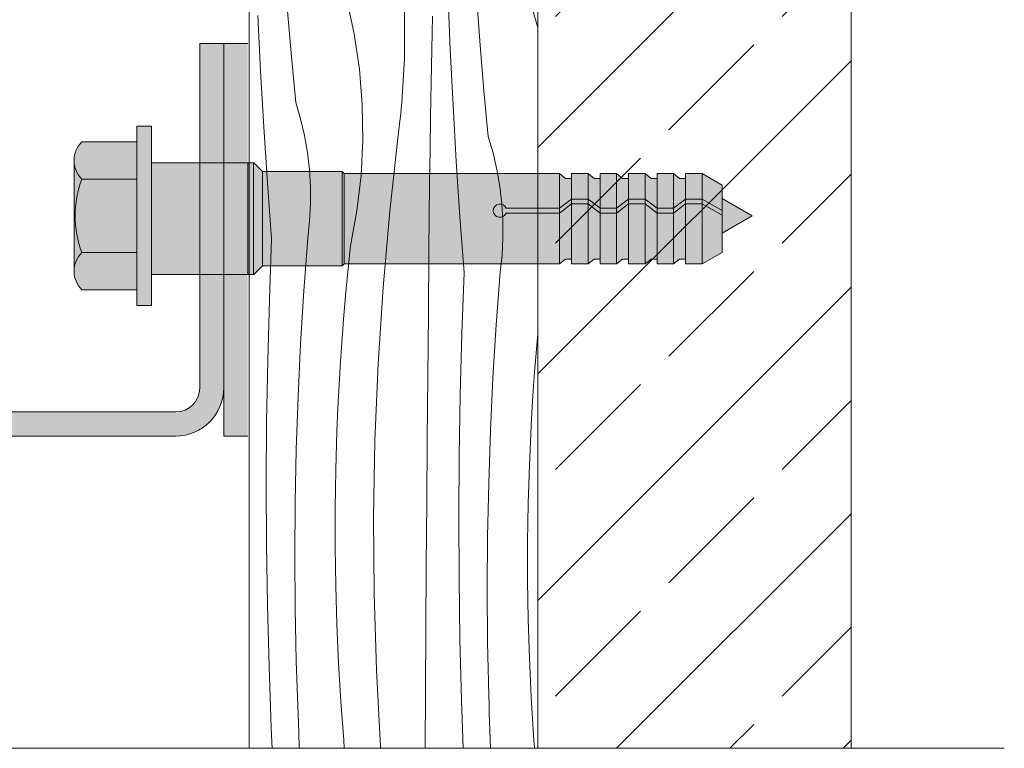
# Model space of a CAD drawing. Header units: millimetres. Extents: x -7814 to 55813, y 465 to 25965.
# Tile 99 of 112: x 52085 to 52700, y 18265 to 18720. Entities that reach past the tile are written whole.
import ezdxf

# ---------------------------------------------------------------- set-up
doc = ezdxf.new("R2010")
doc.units = ezdxf.units.MM
for name, color, linetype, lineweight in [('2D - Ogolne2', 251, 'Continuous', 15), ('2D Drafting - General102', 254, 'Continuous', 13), ('2D Drafting - General121', 255, 'Continuous', 0), ('2D Drafting - General2', 251, 'Continuous', 15), ('2D Drafting - General81', 251, 'Continuous', 20), ('2D Drafting - General82', 9, 'Continuous', 20)]:
    doc.layers.add(name, color=color, linetype=linetype, lineweight=lineweight)

# ---------------------------------------------------------------- blocks, each defined once
blk = doc.blocks.new('*X30')
at = {"layer": '2D Drafting - General81', "linetype": 'Continuous'}
for p, q in [((-49516.82362623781, 65502.65855333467), (-49521.45997207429, 65524.34790272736)), ((-49456.94247690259, 65493.01985284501), (-49458.38830671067, 65527.90169964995)), ((-49438.36555288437, 65495.6509855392), (-49440.3980095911, 65524.15861498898)), ((-49402.37453094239, 65506.64991851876), (-49407.42838290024, 65524.5188865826)), ((-49556.06340465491, 65488.34060984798), (-49558.43331413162, 65516.82217136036)), ((-49485.44459425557, 65517.78816952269), (-49485.39392993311, 65494.26863985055)), ((-49575.27725727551, 65479.3222784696), (-49577.01023814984, 65514.19103866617)), ((-49468.49083422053, 65492.84667714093), (-49468.08113907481, 65513.73742676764)), ((-49513.60671094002, 65480.71373536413), (-49516.82362623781, 65502.65855333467)), ((-49485.57573222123, 65487.39978183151), (-49485.39392993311, 65494.26863985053)), ((-49468.86693542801, 65471.95529571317), (-49468.49083422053, 65492.84667714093)), ((-49455.20949602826, 65458.15109264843), (-49456.94247690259, 65493.01985284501)), ((-49435.99564340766, 65467.16942402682), (-49438.36555288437, 65495.6509855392)), ((-49553.35637477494, 65459.8891106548), (-49556.06340465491, 65488.34060984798)), ((-49485.84639304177, 65480.53385106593), (-49485.57573222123, 65487.39978183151)), ((-49573.25724281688, 65444.4689686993), (-49575.27725727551, 65479.3222784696)), ((-49511.82282856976, 65458.60624017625), (-49513.60671094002, 65480.71373536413)), ((-49486.20586708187, 65473.67199701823), (-49485.84639304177, 65480.53385106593)), ((-49486.65409415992, 65466.81536847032), (-49486.20586708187, 65473.67199701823)), ((-49487.19099923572, 65459.9651133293), (-49486.65409415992, 65466.81536847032)), ((-49469.2094417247, 65451.06333650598), (-49468.86693542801, 65471.95529571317)), ((-49433.28861352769, 65438.71792483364), (-49435.99564340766, 65467.16942402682)), ((-49550.31843460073, 65449.60293955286), (-49553.35637477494, 65459.8891106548)), ((-49511.47952208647, 65436.42954699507), (-49511.82282856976, 65458.60624017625)), ((-49487.8164924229, 65453.12237843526), (-49487.19099923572, 65459.9651133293)), ((-49453.18948156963, 65423.29778287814), (-49455.20949602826, 65458.15109264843)), ((-49547.86960367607, 65439.16083135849), (-49550.31843460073, 65449.60293955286)), ((-49488.53046900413, 65446.28830936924), (-49487.8164924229, 65453.12237843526)), ((-49469.51835222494, 65430.17085354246), (-49469.2094417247, 65451.06333650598)), ((-49570.9503317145, 65409.63347212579), (-49573.25724281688, 65444.4689686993)), ((-49489.33280944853, 65439.46405026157), (-49488.53046900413, 65446.28830936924)), ((-49546.01778757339, 65428.59649637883), (-49547.86960367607, 65439.16083135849)), ((-49512.57824312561, 65414.27742764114), (-49511.47952208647, 65436.42954699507)), ((-49494.66371015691, 65391.94407943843), (-49489.33280944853, 65439.46405026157)), ((-49430.25067335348, 65428.4317537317), (-49433.28861352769, 65438.71792483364)), ((-49469.79366612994, 65409.27790084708), (-49469.51835222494, 65430.17085354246)), ((-49544.76896451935, 65417.94403950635), (-49546.01778757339, 65428.59649637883)), ((-49427.80184242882, 65417.98964553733), (-49430.25067335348, 65428.4317537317)), ((-49544.12716609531, 65407.23785011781), (-49544.76896451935, 65417.94403950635)), ((-49450.88257046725, 65388.46228630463), (-49453.18948156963, 65423.29778287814)), ((-49425.95002632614, 65407.42531055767), (-49427.80184242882, 65417.98964553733)), ((-49515.11434586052, 65392.24355002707), (-49512.57824312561, 65414.27742764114)), ((-49568.35668035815, 65374.81815031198), (-49570.9503317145, 65409.63347212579)), ((-49544.09446422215, 65396.51249105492), (-49544.12716609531, 65407.23785011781)), ((-49470.03538272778, 65388.38453244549), (-49469.79366612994, 65409.27790084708)), ((-49424.70120327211, 65396.77285368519), (-49425.95002632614, 65407.42531055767)), ((-49544.67096447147, 65385.80258704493), (-49544.09446422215, 65396.51249105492)), ((-49424.05940484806, 65386.06666429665), (-49424.70120327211, 65396.77285368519)), ((-49519.07710664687, 65370.42108209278), (-49515.11434586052, 65392.24355002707)), ((-49498.87282842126, 65344.31163825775), (-49494.66371015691, 65391.94407943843)), ((-49470.24350139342, 65367.49080236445), (-49470.03538272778, 65388.38453244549)), ((-49448.2889191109, 65353.64696449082), (-49450.88257046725, 65388.46228630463)), ((-49545.8548057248, 65375.1427129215), (-49544.67096447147, 65385.80258704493)), ((-49424.0267029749, 65375.34130523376), (-49424.05940484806, 65386.06666429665)), ((-49569.79879534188, 65336.68842865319), (-49568.35668035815, 65374.81815031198)), ((-49548.31819802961, 65342.188469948), (-49545.8548057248, 65375.1427129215)), ((-49424.60320322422, 65364.63140122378), (-49424.0267029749, 65375.34130523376)), ((-49520.60428890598, 65355.99249854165), (-49519.07710664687, 65370.42108209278)), ((-49470.59678699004, 65328.14707991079), (-49470.24350139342, 65367.49080236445)), ((-49425.78704447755, 65353.97152710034), (-49424.60320322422, 65364.63140122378)), ((-49522.00109276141, 65341.55071028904), (-49520.60428890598, 65355.99249854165)), ((-49449.73103409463, 65315.51724283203), (-49448.2889191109, 65353.64696449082)), ((-49428.25043678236, 65321.01728412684), (-49425.78704447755, 65353.97152710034)), ((-49501.95782449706, 65296.5932044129), (-49498.87282842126, 65344.31163825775)), ((-49550.33259215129, 65309.20373638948), (-49548.31819802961, 65342.188469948)), ((-49523.26740426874, 65327.09689542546), (-49522.00109276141, 65341.55071028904)), ((-49570.83781358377, 65298.54559432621), (-49569.79879534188, 65336.68842865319)), ((-49524.40312012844, 65312.63223302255), (-49523.26740426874, 65327.09689542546)), ((-49470.93612605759, 65288.80323469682), (-49470.59678699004, 65328.14707991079)), ((-49430.26483090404, 65288.03255056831), (-49428.25043678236, 65321.01728412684)), ((-49450.77005233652, 65277.37440850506), (-49449.73103409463, 65315.51724283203)), ((-49403.19964302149, 65305.92570960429), (-49402.37453094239, 65315.34362704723)), ((-49551.89761450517, 65276.19462951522), (-49550.33259215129, 65309.20373638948)), ((-49525.40814769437, 65298.15790303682), (-49524.40312012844, 65312.63223302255)), ((-49404.33535888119, 65291.4610472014), (-49403.19964302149, 65305.92570960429)), ((-49571.473619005, 65260.39390863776), (-49570.83781358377, 65298.54559432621)), ((-49526.28240498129, 65283.67508621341), (-49525.40814769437, 65298.15790303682)), ((-49503.91698351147, 65248.81530339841), (-49501.95782449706, 65296.5932044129)), ((-49471.26151855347, 65249.4592716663), (-49470.93612605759, 65288.80323469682)), ((-49405.34038644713, 65276.98671721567), (-49404.33535888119, 65291.4610472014)), ((-49527.02582067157, 65269.18496398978), (-49526.28240498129, 65283.67508621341)), ((-49431.82985325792, 65255.02344369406), (-49430.26483090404, 65288.03255056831)), ((-49553.01297484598, 65243.16727111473), (-49551.89761450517, 65276.19462951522)), ((-49451.40585775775, 65239.22272281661), (-49450.77005233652, 65277.37440850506)), ((-49406.21464373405, 65262.50390039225), (-49405.34038644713, 65276.98671721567)), ((-49527.63833412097, 65254.68871839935), (-49527.02582067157, 65269.18496398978)), ((-49571.70614057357, 65222.23763388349), (-49571.473619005, 65260.39390863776)), ((-49406.95805942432, 65248.01377816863), (-49406.21464373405, 65262.50390039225)), ((-49528.36740492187, 65230.55144229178), (-49527.63833412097, 65254.68871839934)), ((-49432.94521359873, 65221.99608529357), (-49431.82985325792, 65255.02344369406)), ((-49504.74921641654, 65201.00449376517), (-49503.91698351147, 65248.81530339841)), ((-49471.57296443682, 65210.11519576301), (-49471.26151855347, 65249.4592716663)), ((-49407.57057287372, 65233.51753257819), (-49406.95805942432, 65248.01377816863)), ((-49553.67846632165, 65210.12778636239), (-49553.01297484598, 65243.16727111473)), ((-49451.63837932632, 65201.06644806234), (-49451.40585775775, 65239.22272281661)), ((-49408.29964367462, 65209.38025647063), (-49407.57057287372, 65233.51753257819)), ((-49528.73356747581, 65206.4059340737), (-49528.36740492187, 65230.55144229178)), ((-49571.53535231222, 65184.08103287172), (-49571.70614057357, 65222.23763388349)), ((-49433.61070507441, 65188.95660054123), (-49432.94521359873, 65221.99608529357)), ((-49553.89396551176, 65177.08230268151), (-49553.67846632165, 65210.12778636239)), ((-49471.87046366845, 65170.77101193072), (-49471.57296443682, 65210.11519576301)), ((-49408.66580622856, 65185.23474825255), (-49408.29964367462, 65209.38025647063)), ((-49528.73673904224, 65182.25764982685), (-49528.73356747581, 65206.4059340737)), ((-49504.45406059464, 65153.18735235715), (-49504.74921641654, 65201.00449376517)), ((-49451.46759106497, 65162.90984705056), (-49451.63837932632, 65201.06644806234)), ((-49570.96127330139, 65145.92836844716), (-49571.53535231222, 65184.08103287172)), ((-49433.82620426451, 65155.91111686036), (-49433.61070507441, 65188.95660054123)), ((-49408.66897779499, 65161.0864640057), (-49408.66580622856, 65185.23474825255)), ((-49528.37691890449, 65158.11204626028), (-49528.73673904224, 65182.25764982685)), ((-49553.65943245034, 65144.03694860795), (-49553.89396551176, 65177.08230268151)), ((-49472.15401621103, 65131.4267251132), (-49471.87046366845, 65170.77101193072)), ((-49450.89351205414, 65124.757182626), (-49451.46759106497, 65162.90984705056)), ((-49408.30915765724, 65136.94086043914), (-49408.66897779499, 65161.0864640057)), ((-49527.65418836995, 65133.9745794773), (-49528.37691890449, 65158.11204626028)), ((-49433.59167120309, 65122.86576278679), (-49433.82620426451, 65155.91111686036)), ((-49503.03168011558, 65105.39045953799), (-49504.45406059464, 65153.18735235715)), ((-49569.98396767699, 65107.7839030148), (-49570.96127330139, 65145.92836844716)), ((-49552.97491063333, 65110.99785265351), (-49553.65943245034, 65144.03694860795)), ((-49407.5864271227, 65112.80339365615), (-49408.30915765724, 65136.94086043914)), ((-49526.56871075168, 65109.85070374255), (-49527.65418836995, 65133.9745794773)), ((-49472.4236220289, 65092.08234025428), (-49472.15401621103, 65131.4267251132)), ((-49449.91620642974, 65086.61271719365), (-49450.89351205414, 65124.757182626)), ((-49432.90714938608, 65089.82666683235), (-49433.59167120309, 65122.86576278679)), ((-49552.81575088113, 65105.44771061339), (-49552.97491063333, 65110.99785265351)), ((-49406.50094950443, 65088.67951792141), (-49407.5864271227, 65112.80339365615)), ((-49568.60354462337, 65069.65189806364), (-49569.98396767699, 65107.7839030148)), ((-49552.64389202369, 65099.89794728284), (-49552.81575088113, 65105.44771061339)), ((-49525.1207313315, 65085.74587024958), (-49526.56871075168, 65109.85070374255)), ((-49500.4828656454, 65057.64038441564), (-49503.03168011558, 65105.39045953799)), ((-49552.45933496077, 65094.34859171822), (-49552.64389202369, 65099.89794728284)), ((-49552.26208065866, 65088.79967297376), (-49552.45933496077, 65094.34859171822)), ((-49472.65412599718, 65056.60908800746), (-49472.4236220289, 65092.08234025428)), ((-49552.05213015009, 65083.25122010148), (-49552.26208065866, 65088.79967297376)), ((-49523.31057730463, 65061.665525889), (-49525.1207313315, 65085.74587024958)), ((-49448.83004005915, 65056.60908800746), (-49449.91620642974, 65086.61271719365)), ((-49432.74798963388, 65084.27652479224), (-49432.90714938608, 65089.82666683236)), ((-49405.05297008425, 65064.57468442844), (-49406.50094950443, 65088.67951792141)), ((-49551.8294845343, 65077.70326215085), (-49552.05213015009, 65083.25122010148)), ((-49432.57613077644, 65078.72676146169), (-49432.74798963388, 65084.27652479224)), ((-49551.59414497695, 65072.15582816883), (-49551.8294845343, 65077.70326215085)), ((-49432.39157371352, 65073.17740589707), (-49432.57613077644, 65078.72676146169)), ((-49568.40654466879, 65064.97736136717), (-49568.60354462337, 65069.65189806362)), ((-49551.34611271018, 65066.60894719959), (-49551.59414497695, 65072.15582816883)), ((-49432.19431941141, 65067.62848715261), (-49432.39157371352, 65073.17740589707)), ((-49431.98436890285, 65062.08003428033), (-49432.19431941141, 65067.62848715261)), ((-49568.20348654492, 65060.30308391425), (-49568.40654466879, 65064.97736136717)), ((-49551.22648892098, 65056.60908800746), (-49551.34611271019, 65066.60894719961)), ((-49523.20931246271, 65056.60908800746), (-49523.31057730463, 65061.665525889)), ((-49431.76481384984, 65056.60908800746), (-49431.98436890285, 65062.08003428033)), ((-49404.4541847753, 65056.60908800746), (-49405.05297008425, 65064.57468442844)), ((-49568.03821659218, 65056.60908800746), (-49568.20348654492, 65060.30308391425)), ((-49500.4828656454, 65057.64038441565), (-49500.15001067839, 65056.60908800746))]:
    blk.add_line(p, q, dxfattribs=at)
blk = doc.blocks.new('Wype_nienie_125')
at = {"layer": '2D Drafting - General2', "linetype": 'Continuous'}
for p, q in [((-49582.37453094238, 65968.52347304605), (-49582.37453094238, 65056.60908800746)), ((-49402.37453094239, 65056.60908800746), (-49402.37453094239, 65968.52347304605)), ((-49582.37453094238, 65056.60908800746), (-49402.37453094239, 65056.60908800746))]:
    blk.add_line(p, q, dxfattribs=at)
at = {"layer": '2D Drafting - General81', "linetype": 'Continuous'}
blk.add_blockref('*X30', (0, 0), dxfattribs=at)

msp = doc.modelspace()

# ---------------------------------------------------------------- hatches: boundary and pattern name
at = {"layer": '2D Drafting - General102', "linetype": 'Continuous'}
msp.add_hatch(color=256, dxfattribs=at).paths.add_polyline_path([(52212.54745608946, 18630.8733239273), (52212.54745608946, 18705.37870039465), (52197.54745608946, 18705.37870039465), (52197.54745608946, 18630.8733239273)])
h = msp.add_hatch(color=256, dxfattribs=at)
edge = h.paths.add_edge_path()
edge.add_line((51822.54745608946, 18355.37870039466), (51822.54745608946, 18290.37870039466))
edge.add_arc((51847.54745608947, 18290.37870039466), 25.00000000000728, 180, 269.9999999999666)
edge.add_line((51847.54745608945, 18265.37870039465), (52037.54745608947, 18265.37870039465))
edge.add_arc((52037.54745608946, 18290.37870039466), 25.00000000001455, 270.0000000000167, 360)
edge.add_line((52062.54745608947, 18290.37870039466), (52062.54745608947, 18445.37870039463))
edge.add_arc((52077.54745608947, 18445.37870039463), 15.00000000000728, 90.00000000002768, 180, ccw=False)
edge.add_line((52077.54745608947, 18460.37870039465), (52182.54745608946, 18460.37870039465))
edge.add_arc((52182.54745608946, 18490.37870039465), 30, 270, 360)
edge.add_line((52212.54745608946, 18490.37870039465), (52212.54745608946, 18561.20142671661))
edge.add_line((52212.54745608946, 18561.20142671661), (52197.54745608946, 18561.20142671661))
edge.add_line((52197.54745608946, 18561.20142671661), (52197.54745608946, 18490.37870039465))
edge.add_arc((52182.54745608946, 18490.37870039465), 15, -90, 0, ccw=False)
edge.add_line((52182.54745608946, 18475.37870039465), (52077.54745608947, 18475.37870039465))
edge.add_arc((52077.54745608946, 18445.37870039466), 29.99999999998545, 89.9999999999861, 180)
edge.add_line((52047.54745608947, 18445.37870039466), (52047.54745608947, 18290.37870039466))
edge.add_arc((52037.54745608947, 18290.37870039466), 10, -90, 0, ccw=False)
edge.add_line((52037.54745608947, 18280.37870039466), (51847.54745608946, 18280.37870039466))
edge.add_arc((51847.54745608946, 18290.37870039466), 10, 180, 270, ccw=False)
edge.add_line((51837.54745608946, 18290.37870039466), (51837.54745608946, 18355.37870039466))
edge.add_line((51837.54745608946, 18355.37870039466), (51822.54745608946, 18355.37870039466))
at = {"layer": '2D Drafting - General121', "linetype": 'Continuous'}
for points in [[(52167.54746492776, 18597.87870039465), (52167.54746492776, 18541.959550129), (52158.22760655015, 18541.959550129), (52158.22760655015, 18597.87870039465), (52158.22760655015, 18653.79785066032), (52167.54746492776, 18653.79785066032)], [(52167.54746492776, 18561.20142671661), (52167.54746492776, 18597.87870039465), (52167.54746492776, 18630.8733239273), (52227.54744807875, 18630.8733239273), (52227.54744807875, 18594.95276487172), (52227.54744807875, 18561.20142671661)], [(52227.54744807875, 18561.20142671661), (52167.54746492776, 18561.20142671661), (52167.54746492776, 18597.87870039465), (52167.54746492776, 18630.8733239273), (52227.54744807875, 18630.8733239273), (52227.54744807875, 18594.00302706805)], [(52227.54744807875, 18561.29851182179), (52227.54744807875, 18594.00302715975), (52227.54744807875, 18618.35702331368), (52227.54745637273, 18630.87332363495), (52231.06091350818, 18630.87332467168), (52231.06091350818, 18622.72783454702), (52231.06091350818, 18561.29851182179)], [(52231.06091351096, 18561.29851182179), (52231.06091351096, 18630.87332467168), (52231.23644285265, 18630.87332467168), (52236.64999029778, 18625.45977722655), (52236.64999029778, 18566.71205926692), (52231.23644285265, 18561.29851182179)], [(52236.64999029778, 18566.61497416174), (52236.64999029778, 18625.45977722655), (52286.39230721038, 18625.45977722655), (52286.39230721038, 18566.61497416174)], [(52286.39230721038, 18566.61497416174), (52286.39230721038, 18625.45977722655), (52287.6377787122, 18624.21430572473), (52287.6377787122, 18567.86044566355)], [(52429.49791666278, 18621.25563953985), (52429.49791666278, 18608.30457751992), (52422.05663887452, 18602.5580929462), (52422.05663887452, 18624.21430572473), (52425.79958393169, 18621.25563953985)], [(52439.85324830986, 18624.21430572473), (52439.85324830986, 18608.30457751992), (52429.49791666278, 18608.30457751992), (52429.49791666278, 18624.21430572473)], [(52447.29452609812, 18621.25563953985), (52447.29452609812, 18602.5580929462), (52439.85324830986, 18608.30457751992), (52439.85324830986, 18624.21430572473), (52443.59619336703, 18621.25563953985)], [(52457.64985774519, 18624.21430572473), (52457.64985774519, 18602.5580929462), (52447.29452609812, 18602.5580929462), (52447.29452609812, 18624.21430572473)], [(52457.64985774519, 18602.5580929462), (52457.64985774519, 18624.21430572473), (52461.39280280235, 18621.25563953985), (52465.09113553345, 18621.25563953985), (52465.09113553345, 18608.30457751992)], [(52475.44646718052, 18624.21430572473), (52475.44646718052, 18608.30457751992), (52465.09113553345, 18608.30457751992), (52465.09113553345, 18624.21430572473)], [(52482.88774496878, 18621.25563953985), (52482.88774496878, 18602.5580929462), (52475.44646718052, 18608.30457751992), (52475.44646718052, 18624.21430572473), (52479.18941223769, 18621.25563953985)], [(52493.24307661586, 18624.21430572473), (52493.24307661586, 18602.5580929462), (52482.88774496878, 18602.5580929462), (52482.88774496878, 18624.21430572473)], [(52500.68435440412, 18621.25563953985), (52500.68435440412, 18608.30457751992), (52493.24307661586, 18602.5580929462), (52493.24307661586, 18624.21430572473), (52496.98602167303, 18621.25563953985)], [(52500.68435440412, 18608.30457751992), (52500.68435440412, 18624.21430572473), (52511.03968605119, 18624.21430572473), (52511.03968605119, 18608.30457751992)], [(52523.42001502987, 18601.15679125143), (52511.03968605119, 18608.30457751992), (52511.03968605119, 18624.21430572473), (52523.42001502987, 18617.06651945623)], [(52422.05663887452, 18602.5580929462), (52429.49791666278, 18608.30457751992), (52429.49791666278, 18605.34591133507), (52422.05663887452, 18599.59942676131)], [(52429.49791666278, 18608.30457751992), (52439.85324830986, 18608.30457751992), (52439.85324830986, 18605.34591133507), (52429.49791666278, 18605.34591133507)], [(52447.29452609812, 18599.59942676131), (52439.85324830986, 18605.34591133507), (52439.85324830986, 18608.30457751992), (52447.29452609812, 18602.5580929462)], [(52465.09113553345, 18605.34591133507), (52457.64985774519, 18599.59942676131), (52457.64985774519, 18602.5580929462), (52465.09113553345, 18608.30457751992)], [(52475.44646718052, 18605.34591133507), (52465.09113553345, 18605.34591133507), (52465.09113553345, 18608.30457751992), (52475.44646718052, 18608.30457751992)], [(52482.88774496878, 18599.59942676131), (52475.44646718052, 18605.34591133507), (52475.44646718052, 18608.30457751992), (52482.88774496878, 18602.5580929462)], [(52493.24307661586, 18602.5580929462), (52500.68435440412, 18608.30457751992), (52500.68435440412, 18605.34591133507), (52493.24307661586, 18599.59942676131)], [(52500.68435440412, 18608.30457751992), (52511.03968605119, 18608.30457751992), (52511.03968605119, 18605.34591133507), (52500.68435440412, 18605.34591133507)], [(52523.42001502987, 18598.19812506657), (52511.03968605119, 18605.34591133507), (52511.03968605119, 18608.30457751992), (52523.42001502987, 18601.15679125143)], [(52542.14783964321, 18597.78161528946), (52523.42001502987, 18586.96910070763), (52523.42001502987, 18608.5941298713)], [(52429.49791666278, 18570.81911184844), (52425.79958393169, 18570.81911184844), (52422.05663887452, 18567.86044566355), (52422.05663887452, 18599.59942676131), (52429.49791666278, 18605.34591133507)], [(52429.49791666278, 18567.86044566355), (52429.49791666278, 18605.34591133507), (52439.85324830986, 18605.34591133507), (52439.85324830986, 18567.86044566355)], [(52447.29452609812, 18570.81911184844), (52443.59619336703, 18570.81911184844), (52439.85324830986, 18567.86044566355), (52439.85324830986, 18605.34591133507), (52447.29452609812, 18599.59942676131)], [(52447.29452609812, 18602.5580929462), (52457.64985774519, 18602.5580929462), (52457.64985774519, 18599.59942676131), (52447.29452609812, 18599.59942676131)], [(52465.09113553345, 18570.81911184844), (52461.39280280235, 18570.81911184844), (52457.64985774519, 18567.86044566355), (52457.64985774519, 18599.59942676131), (52465.09113553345, 18605.34591133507)], [(52475.44646718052, 18567.86044566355), (52465.09113553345, 18567.86044566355), (52465.09113553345, 18605.34591133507), (52475.44646718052, 18605.34591133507)], [(52482.88774496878, 18570.81911184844), (52479.18941223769, 18570.81911184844), (52475.44646718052, 18567.86044566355), (52475.44646718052, 18605.34591133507), (52482.88774496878, 18599.59942676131)], [(52482.88774496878, 18602.5580929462), (52493.24307661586, 18602.5580929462), (52493.24307661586, 18599.59942676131), (52482.88774496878, 18599.59942676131)], [(52500.68435440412, 18570.81911184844), (52496.98602167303, 18570.81911184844), (52493.24307661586, 18567.86044566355), (52493.24307661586, 18599.59942676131), (52500.68435440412, 18605.34591133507)], [(52500.68435440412, 18567.86044566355), (52500.68435440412, 18605.34591133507), (52511.03968605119, 18605.34591133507), (52511.03968605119, 18567.86044566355)], [(52523.42001502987, 18575.00823193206), (52511.03968605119, 18567.86044566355), (52511.03968605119, 18605.34591133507), (52523.42001502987, 18598.19812506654)], [(52447.29452609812, 18567.86044566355), (52447.29452609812, 18599.59942676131), (52457.64985774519, 18599.59942676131), (52457.64985774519, 18567.86044566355)], [(52493.24307661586, 18567.86044566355), (52482.88774496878, 18567.86044566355), (52482.88774496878, 18599.59942676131), (52493.24307661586, 18599.59942676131)]]:
    msp.add_hatch(color=256, dxfattribs=at).paths.add_polyline_path(points)
h = msp.add_hatch(color=256, dxfattribs=at)
edge = h.paths.add_edge_path()
edge.add_line((52158.22760655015, 18620.79001890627), (52124.05479249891, 18620.79001890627))
edge.add_arc((52135.49427144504, 18632.43984187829), 16.32727943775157, 134.4780486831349, 225.5219513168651, ccw=False)
edge.add_line((52124.05479249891, 18644.08966485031), (52158.22760655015, 18644.08966485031))
edge.add_line((52158.22760655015, 18644.08966485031), (52158.22760655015, 18620.79001890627))
h = msp.add_hatch(color=256, dxfattribs=at)
edge = h.paths.add_edge_path()
edge.add_arc((52183.36298217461, 18597.87870039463), 63.57979143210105, 179.9999999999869, 201.1220213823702)
edge.add_arc((52135.49427144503, 18563.31755891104), 16.32727943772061, 134.47804868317, 180.0000000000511)
edge.add_line((52119.1669920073, 18563.31755891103), (52119.1669920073, 18632.43984187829))
edge.add_arc((52135.49427144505, 18632.43984187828), 16.32727943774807, 179.999999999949, 225.5219513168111)
edge.add_arc((52183.36298217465, 18597.87870039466), 63.57979143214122, 158.8779786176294, 180.0000000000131)
h = msp.add_hatch(color=256, dxfattribs=at)
edge = h.paths.add_edge_path()
edge.add_line((52158.22760655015, 18574.96738188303), (52124.05479249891, 18574.96738188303))
edge.add_arc((52183.36298217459, 18597.87870039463), 63.57979143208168, 179.9999999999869, 201.1220213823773, ccw=False)
edge.add_arc((52183.36298217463, 18597.87870039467), 63.5797914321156, 158.8779786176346, 180.0000000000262, ccw=False)
edge.add_line((52124.05479249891, 18620.79001890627), (52158.22760655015, 18620.79001890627))
edge.add_line((52158.22760655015, 18620.79001890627), (52158.22760655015, 18597.87870039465))
edge.add_line((52158.22760655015, 18597.87870039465), (52158.22760655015, 18574.96738188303))
h = msp.add_hatch(color=256, dxfattribs=at)
edge = h.paths.add_edge_path()
edge.add_line((52287.6377787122, 18567.86044566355), (52287.6377787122, 18624.21430572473))
edge.add_line((52287.6377787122, 18624.21430572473), (52422.05663887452, 18624.21430572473))
edge.add_line((52422.05663887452, 18624.21430572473), (52422.05663887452, 18602.5580929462))
edge.add_line((52422.05663887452, 18602.5580929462), (52388.74802213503, 18602.5580929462))
edge.add_arc((52384.83341370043, 18601.07875985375), 4.184804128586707, 20.70161155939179, 339.2983884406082)
edge.add_line((52388.74802213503, 18599.59942676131), (52422.05663887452, 18599.59942676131))
edge.add_line((52422.05663887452, 18599.59942676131), (52422.05663887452, 18567.86044566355))
edge.add_line((52422.05663887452, 18567.86044566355), (52287.6377787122, 18567.86044566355))
h = msp.add_hatch(color=256, dxfattribs=at)
edge = h.paths.add_edge_path()
edge.add_line((52422.05663887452, 18599.59942676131), (52388.74802213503, 18599.59942676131))
edge.add_arc((52384.83341370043, 18601.07875985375), 4.184804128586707, 20.70161155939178, 339.2983884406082, ccw=False)
edge.add_line((52388.74802213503, 18602.5580929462), (52422.05663887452, 18602.5580929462))
edge.add_line((52422.05663887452, 18602.5580929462), (52422.05663887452, 18599.59942676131))
h = msp.add_hatch(color=256, dxfattribs=at)
edge = h.paths.add_edge_path()
edge.add_line((52158.22760655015, 18551.66773593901), (52124.05479249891, 18551.66773593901))
edge.add_arc((52135.49427144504, 18563.31755891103), 16.32727943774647, 134.4780486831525, 225.5219513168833, ccw=False)
edge.add_line((52124.05479249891, 18574.96738188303), (52158.22760655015, 18574.96738188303))
edge.add_line((52158.22760655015, 18574.96738188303), (52158.22760655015, 18551.66773593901))
at = {"layer": '2D Drafting - General81', "linetype": 'Continuous'}
h = msp.add_hatch(dxfattribs=at)
h.set_pattern_fill('SOLID___DASHED', color=256, style=0, pattern_type=2)
h.set_pattern_definition([(44.99999999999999, (101810.7930934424, -46791.23039084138), (-70.71067811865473, 70.71067811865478), []), (44.99999999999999, (101775.4377543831, -46755.87505178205), (-70.71067811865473, 70.71067811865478), [75, -25])])
h.paths.add_polyline_path([(52408.4185625, 18265.37869716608), (52603.96428346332, 18265.37869716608), (52603.96428346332, 19177.29309845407), (52408.4185625, 19177.29309845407)])
at = {"layer": '2D Drafting - General82', "linetype": 'Continuous'}
for points in [[(52212.54745608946, 18630.8733239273), (52227.54745608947, 18630.8733239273), (52227.54745608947, 18705.37870039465), (52212.54745608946, 18705.37870039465)], [(52212.54745608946, 18460.37870039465), (52227.54745608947, 18460.37870039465), (52227.54745608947, 18561.20142671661), (52212.54745608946, 18561.20142671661)]]:
    msp.add_hatch(color=256, dxfattribs=at).paths.add_polyline_path(points, flags=0)

# ---------------------------------------------------------------- linework, layer by layer
at = {"layer": '2D - Ogolne2', "linetype": 'Continuous'}
for p, q in [((52227.54744807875, 18630.87332467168), (52227.54744807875, 18594.00302706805)), ((52231.23644285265, 18630.87332467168), (52227.54744807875, 18630.87332467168)), ((52236.64999029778, 18625.45977722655), (52231.23644285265, 18630.87332467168)), ((52286.39230721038, 18625.45977722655), (52236.64999029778, 18625.45977722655)), ((52236.64999029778, 18625.45977722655), (52236.64999029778, 18566.61497416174)), ((52287.6377787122, 18624.21430572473), (52286.39230721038, 18625.45977722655)), ((52286.39230721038, 18625.45977722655), (52286.39230721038, 18566.61497416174)), ((52287.6377787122, 18567.86044566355), (52287.6377787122, 18624.21430572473)), ((52422.05663887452, 18624.21430572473), (52287.6377787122, 18624.21430572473)), ((52425.79958393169, 18621.25563953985), (52422.05663887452, 18624.21430572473)), ((52422.05663887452, 18624.21430572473), (52422.05663887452, 18567.86044566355)), ((52429.49791666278, 18621.25563953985), (52425.79958393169, 18621.25563953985)), ((52429.49791666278, 18624.21430572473), (52429.49791666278, 18621.25563953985)), ((52439.85324830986, 18624.21430572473), (52429.49791666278, 18624.21430572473)), ((52429.49791666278, 18624.21430572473), (52429.49791666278, 18567.86044566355)), ((52443.59619336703, 18621.25563953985), (52439.85324830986, 18624.21430572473)), ((52439.85324830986, 18624.21430572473), (52439.85324830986, 18567.86044566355)), ((52447.29452609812, 18621.25563953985), (52443.59619336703, 18621.25563953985)), ((52447.29452609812, 18624.21430572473), (52447.29452609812, 18621.25563953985)), ((52457.64985774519, 18624.21430572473), (52447.29452609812, 18624.21430572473)), ((52447.29452609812, 18624.21430572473), (52447.29452609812, 18567.86044566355)), ((52461.39280280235, 18621.25563953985), (52457.64985774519, 18624.21430572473)), ((52457.64985774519, 18624.21430572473), (52457.64985774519, 18567.86044566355)), ((52465.09113553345, 18621.25563953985), (52461.39280280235, 18621.25563953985)), ((52465.09113553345, 18624.21430572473), (52465.09113553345, 18621.25563953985)), ((52475.44646718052, 18624.21430572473), (52465.09113553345, 18624.21430572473)), ((52465.09113553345, 18624.21430572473), (52465.09113553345, 18567.86044566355)), ((52479.18941223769, 18621.25563953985), (52475.44646718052, 18624.21430572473)), ((52475.44646718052, 18624.21430572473), (52475.44646718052, 18567.86044566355)), ((52482.88774496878, 18621.25563953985), (52479.18941223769, 18621.25563953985)), ((52482.88774496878, 18624.21430572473), (52482.88774496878, 18621.25563953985)), ((52493.24307661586, 18624.21430572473), (52482.88774496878, 18624.21430572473)), ((52482.88774496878, 18624.21430572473), (52482.88774496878, 18567.86044566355)), ((52496.98602167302, 18621.25563953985), (52493.24307661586, 18624.21430572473)), ((52493.24307661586, 18624.21430572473), (52493.24307661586, 18567.86044566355)), ((52500.68435440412, 18621.25563953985), (52496.98602167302, 18621.25563953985)), ((52500.68435440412, 18624.21430572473), (52500.68435440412, 18567.86044566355)), ((52511.03968605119, 18624.21430572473), (52500.68435440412, 18624.21430572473)), ((52523.42001502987, 18617.06651945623), (52511.03968605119, 18624.21430572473)), ((52511.03968605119, 18624.21430572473), (52511.03968605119, 18567.86044566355)), ((52523.42001502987, 18617.06651945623), (52523.42001502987, 18575.00823193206)), ((52429.49791666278, 18608.30457751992), (52422.05663887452, 18602.5580929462)), ((52439.85324830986, 18608.30457751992), (52429.49791666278, 18608.30457751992)), ((52447.29452609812, 18602.5580929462), (52439.85324830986, 18608.30457751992)), ((52465.09113553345, 18608.30457751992), (52457.64985774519, 18602.5580929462)), ((52475.44646718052, 18608.30457751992), (52465.09113553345, 18608.30457751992)), ((52482.88774496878, 18602.5580929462), (52475.44646718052, 18608.30457751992)), ((52500.68435440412, 18608.30457751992), (52493.24307661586, 18602.5580929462)), ((52511.03968605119, 18608.30457751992), (52500.68435440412, 18608.30457751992)), ((52523.42001502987, 18601.15679125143), (52511.03968605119, 18608.30457751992)), ((52523.42001502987, 18608.59412987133), (52542.14783964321, 18597.78161528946)), ((52422.05663887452, 18602.5580929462), (52388.74802213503, 18602.5580929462)), ((52429.49791666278, 18605.34591133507), (52422.05663887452, 18599.59942676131)), ((52439.85324830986, 18605.34591133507), (52429.49791666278, 18605.34591133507)), ((52447.29452609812, 18599.59942676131), (52439.85324830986, 18605.34591133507)), ((52457.64985774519, 18602.5580929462), (52447.29452609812, 18602.5580929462)), ((52465.09113553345, 18605.34591133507), (52457.64985774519, 18599.59942676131)), ((52475.44646718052, 18605.34591133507), (52465.09113553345, 18605.34591133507)), ((52482.88774496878, 18599.59942676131), (52475.44646718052, 18605.34591133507)), ((52493.24307661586, 18602.5580929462), (52482.88774496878, 18602.5580929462)), ((52500.68435440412, 18605.34591133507), (52493.24307661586, 18599.59942676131)), ((52511.03968605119, 18605.34591133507), (52500.68435440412, 18605.34591133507)), ((52523.42001502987, 18598.19812506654), (52511.03968605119, 18605.34591133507)), ((52227.54744807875, 18561.29851182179), (52227.54744807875, 18595.04984997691)), ((52422.05663887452, 18599.59942676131), (52388.74802213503, 18599.59942676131)), ((52457.64985774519, 18599.59942676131), (52447.29452609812, 18599.59942676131)), ((52493.24307661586, 18599.59942676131), (52482.88774496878, 18599.59942676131)), ((52523.42001502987, 18586.96910070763), (52542.14783964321, 18597.78161528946)), ((52227.54744807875, 18561.20142671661), (52227.54744807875, 18594.95276487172)), ((52425.79958393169, 18570.81911184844), (52422.05663887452, 18567.86044566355)), ((52429.49791666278, 18570.81911184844), (52425.79958393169, 18570.81911184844)), ((52429.49791666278, 18567.86044566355), (52429.49791666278, 18570.81911184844)), ((52443.59619336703, 18570.81911184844), (52439.85324830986, 18567.86044566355)), ((52447.29452609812, 18570.81911184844), (52443.59619336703, 18570.81911184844)), ((52447.29452609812, 18567.86044566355), (52447.29452609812, 18570.81911184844)), ((52461.39280280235, 18570.81911184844), (52457.64985774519, 18567.86044566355)), ((52465.09113553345, 18570.81911184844), (52461.39280280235, 18570.81911184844)), ((52465.09113553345, 18567.86044566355), (52465.09113553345, 18570.81911184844)), ((52479.18941223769, 18570.81911184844), (52475.44646718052, 18567.86044566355)), ((52482.88774496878, 18570.81911184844), (52479.18941223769, 18570.81911184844)), ((52482.88774496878, 18567.86044566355), (52482.88774496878, 18570.81911184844)), ((52496.98602167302, 18570.81911184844), (52493.24307661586, 18567.86044566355)), ((52500.68435440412, 18570.81911184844), (52496.98602167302, 18570.81911184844)), ((52523.42001502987, 18575.00823193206), (52511.03968605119, 18567.86044566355)), ((52236.64999029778, 18566.71205926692), (52231.23644285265, 18561.29851182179)), ((52236.64999029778, 18566.61497416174), (52231.23644285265, 18561.20142671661)), ((52286.39230721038, 18566.61497416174), (52236.64999029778, 18566.61497416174)), ((52287.6377787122, 18567.86044566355), (52286.39230721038, 18566.61497416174)), ((52422.05663887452, 18567.86044566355), (52287.6377787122, 18567.86044566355)), ((52439.85324830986, 18567.86044566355), (52429.49791666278, 18567.86044566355)), ((52457.64985774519, 18567.86044566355), (52447.29452609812, 18567.86044566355)), ((52475.44646718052, 18567.86044566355), (52465.09113553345, 18567.86044566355)), ((52493.24307661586, 18567.86044566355), (52482.88774496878, 18567.86044566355)), ((52511.03968605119, 18567.86044566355), (52500.68435440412, 18567.86044566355)), ((52231.23644285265, 18561.29851182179), (52227.54744807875, 18561.29851182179)), ((52231.23644285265, 18561.20142671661), (52227.54744807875, 18561.20142671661))]:
    msp.add_line(p, q, dxfattribs=at)
msp.add_arc((52384.83341370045, 18601.07875985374), 4.184804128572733, 20.70161155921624, 339.2983884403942, dxfattribs=at)
at = {"layer": '2D Drafting - General2', "linetype": 'Continuous'}
for p, q in [((52603.96428346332, 18265.37870039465), (52603.96428346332, 19177.29309845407)), ((52212.54745608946, 18705.37870039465), (52197.54745608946, 18705.37870039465)), ((52197.54745608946, 18705.37870039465), (52197.54745608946, 18490.37870039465)), ((52212.54745608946, 18705.37870039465), (52212.54745608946, 18460.37870039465)), ((52212.54745608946, 18705.37870039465), (52227.54745608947, 18705.37870039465)), ((52212.54745608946, 18705.37870039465), (52212.54745608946, 18490.37870039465)), ((52158.22760655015, 18653.79785066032), (52167.54746492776, 18653.79785066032)), ((52158.22760655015, 18597.87870039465), (52158.22760655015, 18653.79785066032)), ((52167.54746492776, 18653.79785066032), (52167.54746492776, 18597.87870039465)), ((52124.05479249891, 18644.08966485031), (52158.22760655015, 18644.08966485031)), ((52119.1669920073, 18563.31755891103), (52119.1669920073, 18632.43984187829)), ((52167.54746575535, 18630.8733239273), (52227.54744807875, 18630.8733239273)), ((52124.05479249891, 18620.79001890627), (52158.22760655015, 18620.79001890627)), ((52158.22760655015, 18597.87870039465), (52158.22760655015, 18541.959550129)), ((52167.54746492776, 18541.959550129), (52167.54746492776, 18597.87870039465)), ((52124.05479249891, 18574.96738188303), (52158.22760655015, 18574.96738188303)), ((52167.54745937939, 18561.20142671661), (52227.54744807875, 18561.20142671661)), ((52124.05479249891, 18551.66773593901), (52158.22760655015, 18551.66773593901)), ((52158.22760655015, 18541.959550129), (52167.54746492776, 18541.959550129)), ((52182.54745608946, 18475.37870039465), (52077.54745608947, 18475.37870039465)), ((52182.54745608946, 18460.37870039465), (52077.54745608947, 18460.37870039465)), ((52212.54745608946, 18460.37870039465), (52227.54745608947, 18460.37870039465)), ((51681.29362146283, 18265.37870039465), (52699.53923662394, 18265.37870039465))]:
    msp.add_line(p, q, dxfattribs=at)
at = {"layer": '2D Drafting - General2', "linetype": 'Continuous', "flags": 128}
for points in [[(52408.4185625, 18265.37869716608), (52603.96428346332, 18265.37869716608), (52603.96428346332, 19177.29309845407), (52408.4185625, 19177.29309845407)], [(52212.54745608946, 18630.8733239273), (52212.54745608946, 18705.37870039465), (52197.54745608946, 18705.37870039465), (52197.54745608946, 18630.8733239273)], [(52167.54746492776, 18597.87870039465), (52167.54746492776, 18541.959550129), (52158.22760655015, 18541.959550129), (52158.22760655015, 18597.87870039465), (52158.22760655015, 18653.79785066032), (52167.54746492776, 18653.79785066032)], [(52167.54746492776, 18561.20142671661), (52167.54746492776, 18597.87870039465), (52167.54746492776, 18630.8733239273), (52227.54744807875, 18630.8733239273), (52227.54744807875, 18594.95276487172), (52227.54744807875, 18561.20142671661)], [(52227.54744807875, 18561.20142671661), (52167.54746492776, 18561.20142671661), (52167.54746492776, 18597.87870039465), (52167.54746492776, 18630.8733239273), (52227.54744807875, 18630.8733239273), (52227.54744807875, 18594.00302706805)], [(52227.54744807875, 18561.29851182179), (52227.54744807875, 18594.00302715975), (52227.54744807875, 18618.35702331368), (52227.54745637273, 18630.87332363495), (52231.06091350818, 18630.87332467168), (52231.06091350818, 18622.72783454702), (52231.06091350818, 18561.29851182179)], [(52231.06091351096, 18561.29851182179), (52231.06091351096, 18630.87332467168), (52231.23644285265, 18630.87332467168), (52236.64999029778, 18625.45977722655), (52236.64999029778, 18566.71205926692), (52231.23644285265, 18561.29851182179)], [(52236.64999029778, 18566.61497416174), (52236.64999029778, 18625.45977722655), (52286.39230721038, 18625.45977722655), (52286.39230721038, 18566.61497416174)], [(52286.39230721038, 18566.61497416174), (52286.39230721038, 18625.45977722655), (52287.6377787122, 18624.21430572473), (52287.6377787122, 18567.86044566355)], [(52429.49791666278, 18621.25563953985), (52429.49791666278, 18608.30457751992), (52422.05663887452, 18602.5580929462), (52422.05663887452, 18624.21430572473), (52425.79958393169, 18621.25563953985)], [(52439.85324830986, 18624.21430572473), (52439.85324830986, 18608.30457751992), (52429.49791666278, 18608.30457751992), (52429.49791666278, 18624.21430572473)], [(52447.29452609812, 18621.25563953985), (52447.29452609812, 18602.5580929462), (52439.85324830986, 18608.30457751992), (52439.85324830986, 18624.21430572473), (52443.59619336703, 18621.25563953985)], [(52457.64985774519, 18624.21430572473), (52457.64985774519, 18602.5580929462), (52447.29452609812, 18602.5580929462), (52447.29452609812, 18624.21430572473)], [(52457.64985774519, 18602.5580929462), (52457.64985774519, 18624.21430572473), (52461.39280280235, 18621.25563953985), (52465.09113553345, 18621.25563953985), (52465.09113553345, 18608.30457751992)], [(52475.44646718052, 18624.21430572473), (52475.44646718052, 18608.30457751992), (52465.09113553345, 18608.30457751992), (52465.09113553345, 18624.21430572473)], [(52482.88774496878, 18621.25563953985), (52482.88774496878, 18602.5580929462), (52475.44646718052, 18608.30457751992), (52475.44646718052, 18624.21430572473), (52479.18941223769, 18621.25563953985)], [(52493.24307661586, 18624.21430572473), (52493.24307661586, 18602.5580929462), (52482.88774496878, 18602.5580929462), (52482.88774496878, 18624.21430572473)], [(52500.68435440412, 18621.25563953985), (52500.68435440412, 18608.30457751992), (52493.24307661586, 18602.5580929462), (52493.24307661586, 18624.21430572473), (52496.98602167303, 18621.25563953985)], [(52500.68435440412, 18608.30457751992), (52500.68435440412, 18624.21430572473), (52511.03968605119, 18624.21430572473), (52511.03968605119, 18608.30457751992)], [(52523.42001502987, 18601.15679125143), (52511.03968605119, 18608.30457751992), (52511.03968605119, 18624.21430572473), (52523.42001502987, 18617.06651945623)], [(52422.05663887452, 18602.5580929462), (52429.49791666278, 18608.30457751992), (52429.49791666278, 18605.34591133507), (52422.05663887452, 18599.59942676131)], [(52429.49791666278, 18608.30457751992), (52439.85324830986, 18608.30457751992), (52439.85324830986, 18605.34591133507), (52429.49791666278, 18605.34591133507)], [(52447.29452609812, 18599.59942676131), (52439.85324830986, 18605.34591133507), (52439.85324830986, 18608.30457751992), (52447.29452609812, 18602.5580929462)], [(52465.09113553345, 18605.34591133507), (52457.64985774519, 18599.59942676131), (52457.64985774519, 18602.5580929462), (52465.09113553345, 18608.30457751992)], [(52475.44646718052, 18605.34591133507), (52465.09113553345, 18605.34591133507), (52465.09113553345, 18608.30457751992), (52475.44646718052, 18608.30457751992)], [(52482.88774496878, 18599.59942676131), (52475.44646718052, 18605.34591133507), (52475.44646718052, 18608.30457751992), (52482.88774496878, 18602.5580929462)], [(52493.24307661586, 18602.5580929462), (52500.68435440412, 18608.30457751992), (52500.68435440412, 18605.34591133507), (52493.24307661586, 18599.59942676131)], [(52500.68435440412, 18608.30457751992), (52511.03968605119, 18608.30457751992), (52511.03968605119, 18605.34591133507), (52500.68435440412, 18605.34591133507)], [(52523.42001502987, 18598.19812506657), (52511.03968605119, 18605.34591133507), (52511.03968605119, 18608.30457751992), (52523.42001502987, 18601.15679125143)], [(52542.14783964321, 18597.78161528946), (52523.42001502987, 18586.96910070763), (52523.42001502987, 18608.5941298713)], [(52429.49791666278, 18570.81911184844), (52425.79958393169, 18570.81911184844), (52422.05663887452, 18567.86044566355), (52422.05663887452, 18599.59942676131), (52429.49791666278, 18605.34591133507)], [(52429.49791666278, 18567.86044566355), (52429.49791666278, 18605.34591133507), (52439.85324830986, 18605.34591133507), (52439.85324830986, 18567.86044566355)], [(52447.29452609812, 18570.81911184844), (52443.59619336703, 18570.81911184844), (52439.85324830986, 18567.86044566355), (52439.85324830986, 18605.34591133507), (52447.29452609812, 18599.59942676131)], [(52447.29452609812, 18602.5580929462), (52457.64985774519, 18602.5580929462), (52457.64985774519, 18599.59942676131), (52447.29452609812, 18599.59942676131)], [(52465.09113553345, 18570.81911184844), (52461.39280280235, 18570.81911184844), (52457.64985774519, 18567.86044566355), (52457.64985774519, 18599.59942676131), (52465.09113553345, 18605.34591133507)], [(52475.44646718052, 18567.86044566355), (52465.09113553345, 18567.86044566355), (52465.09113553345, 18605.34591133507), (52475.44646718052, 18605.34591133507)], [(52482.88774496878, 18570.81911184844), (52479.18941223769, 18570.81911184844), (52475.44646718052, 18567.86044566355), (52475.44646718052, 18605.34591133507), (52482.88774496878, 18599.59942676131)], [(52482.88774496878, 18602.5580929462), (52493.24307661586, 18602.5580929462), (52493.24307661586, 18599.59942676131), (52482.88774496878, 18599.59942676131)], [(52500.68435440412, 18570.81911184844), (52496.98602167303, 18570.81911184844), (52493.24307661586, 18567.86044566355), (52493.24307661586, 18599.59942676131), (52500.68435440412, 18605.34591133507)], [(52500.68435440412, 18567.86044566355), (52500.68435440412, 18605.34591133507), (52511.03968605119, 18605.34591133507), (52511.03968605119, 18567.86044566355)], [(52523.42001502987, 18575.00823193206), (52511.03968605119, 18567.86044566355), (52511.03968605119, 18605.34591133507), (52523.42001502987, 18598.19812506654)], [(52447.29452609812, 18567.86044566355), (52447.29452609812, 18599.59942676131), (52457.64985774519, 18599.59942676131), (52457.64985774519, 18567.86044566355)], [(52493.24307661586, 18567.86044566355), (52482.88774496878, 18567.86044566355), (52482.88774496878, 18599.59942676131), (52493.24307661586, 18599.59942676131)]]:
    msp.add_lwpolyline(points, close=True, dxfattribs=at)
for points in [[(52158.22760655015, 18620.79001890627), (52124.05479249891, 18620.79001890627, -0.4195600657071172), (52124.05479249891, 18644.08966485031), (52158.22760655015, 18644.08966485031)], [(52119.78319074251, 18597.87870039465, 0.09242403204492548), (52124.05479249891, 18574.96738188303, 0.2012809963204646), (52119.1669920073, 18563.31755891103), (52119.1669920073, 18632.43984187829, 0.2012809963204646), (52124.05479249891, 18620.79001890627, 0.09242403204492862)], [(52158.22760655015, 18574.96738188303), (52124.05479249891, 18574.96738188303, -0.09242403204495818), (52119.78319074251, 18597.87870039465, -0.0924240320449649), (52124.05479249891, 18620.79001890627), (52158.22760655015, 18620.79001890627), (52158.22760655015, 18597.87870039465)], [(52287.6377787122, 18567.86044566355), (52287.6377787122, 18624.21430572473), (52422.05663887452, 18624.21430572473), (52422.05663887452, 18602.5580929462), (52388.74802213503, 18602.5580929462, 5.475043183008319), (52388.74802213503, 18599.59942676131), (52422.05663887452, 18599.59942676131), (52422.05663887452, 18567.86044566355)], [(52422.05663887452, 18599.59942676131), (52388.74802213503, 18599.59942676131, -5.475043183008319), (52388.74802213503, 18602.5580929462), (52422.05663887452, 18602.5580929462)], [(52158.22760655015, 18551.66773593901), (52124.05479249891, 18551.66773593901, -0.4195600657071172), (52124.05479249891, 18574.96738188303), (52158.22760655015, 18574.96738188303)], [(51822.54745608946, 18355.37870039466), (51822.54745608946, 18290.37870039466, 0.414213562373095), (51847.54745608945, 18265.37870039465), (52037.54745608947, 18265.37870039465, 0.414213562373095), (52062.54745608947, 18290.37870039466), (52062.54745608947, 18445.37870039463, -0.414213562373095), (52077.54745608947, 18460.37870039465), (52182.54745608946, 18460.37870039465, 0.414213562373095), (52212.54745608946, 18490.37870039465), (52212.54745608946, 18561.20142671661), (52197.54745608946, 18561.20142671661), (52197.54745608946, 18490.37870039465, -0.414213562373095), (52182.54745608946, 18475.37870039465), (52077.54745608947, 18475.37870039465, 0.414213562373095), (52047.54745608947, 18445.37870039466), (52047.54745608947, 18290.37870039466, -0.414213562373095), (52037.54745608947, 18280.37870039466), (51847.54745608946, 18280.37870039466, -0.414213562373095), (51837.54745608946, 18290.37870039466), (51837.54745608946, 18355.37870039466)]]:
    msp.add_lwpolyline(points, format="xyb", close=True, dxfattribs=at)
at = {"layer": '2D Drafting - General2', "linetype": 'Continuous'}
for centre, radius, start, end in [((52135.49427144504, 18632.43984187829), 16.32727943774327, 134.4780486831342, 225.5219513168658), ((52183.36298217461, 18597.87870039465), 63.5797914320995, 158.8779786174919, 180), ((52183.36298217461, 18597.87870039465), 63.5797914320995, 180, 201.1220213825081), ((52135.49427144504, 18563.31755891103), 16.32727943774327, 134.4780486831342, 225.5219513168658), ((52182.54745608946, 18490.37870039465), 30.00000000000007, 270, 0), ((52182.54745608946, 18490.37870039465), 15.00000000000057, 270, 0)]:
    msp.add_arc(centre, radius, start, end, dxfattribs=at)

# ---------------------------------------------------------------- block references
at = {"layer": '2D Drafting - General81', "linetype": 'Continuous'}
msp.add_blockref('Wype_nienie_125', (101810.7930934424, -46791.23039084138), dxfattribs=at)

doc.saveas('drawing.dxf')
